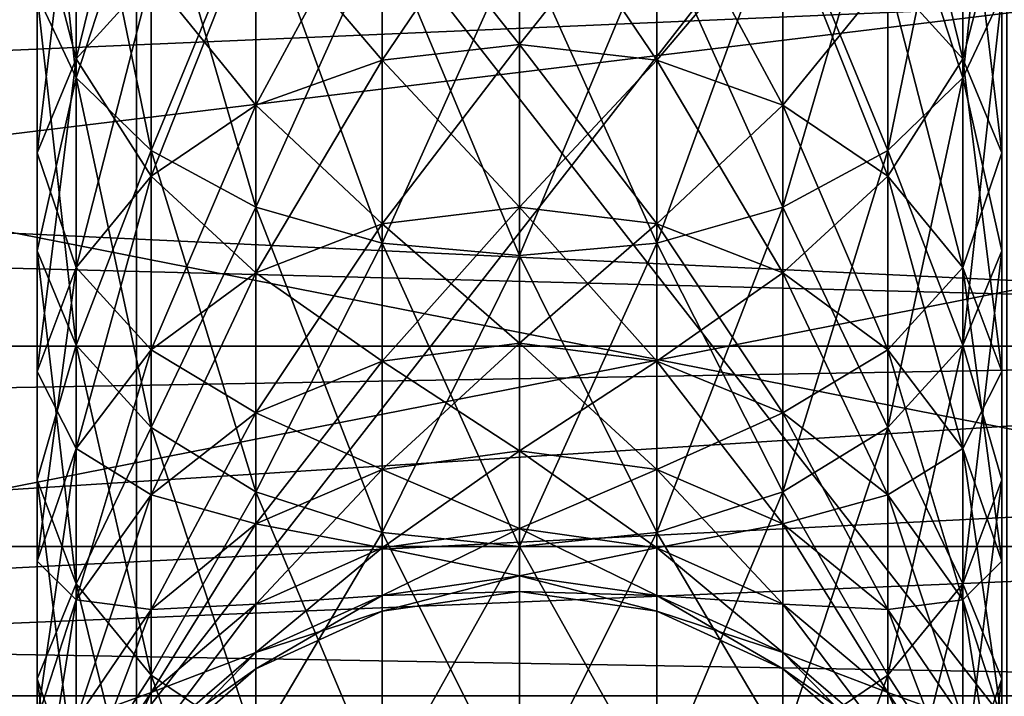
# Model space of a CAD drawing. Extents: x 0 to 200, y 18 to 95.
# Tile 162 of 256: x 84.66 to 87.49, y 39.73 to 41.67. Entities that reach past the tile are written whole.
import ezdxf

# ---------------------------------------------------------------- set-up
doc = ezdxf.new("R2010")
doc.units = 0

msp = doc.modelspace()

# ---------------------------------------------------------------- linework, layer by layer
for points in [[(66.999992, 44.077702, 257.358826), (96.55484, 44.0602, 257.40918), (66.999992, 39.196945, 259.53186)], [(122.799995, 41.532703, 283.789642), (66.999992, 44.077702, 284.641174), (66.999992, 39.196945, 282.468109)], [(122.799995, 44.077702, 284.641174), (66.999992, 44.077702, 284.641174), (122.799995, 41.532703, 283.789642)], [(96.55484, 44.0602, 257.40918), (96.95916, 42.839298, 257.705353), (66.999992, 39.196945, 259.53186)], [(91.499992, 40.731827, 267.25), (33.5, 43.477016, 264.504822), (33.5, 40.731827, 267.25)], [(91.499992, 43.477016, 264.504822), (33.5, 43.477016, 264.504822), (91.499992, 40.731827, 267.25)], [(91.499992, 43.477016, 277.495178), (91.499992, 40.731827, 274.75), (33.5, 40.731827, 274.75)], [(33.5, 43.477016, 277.495178), (91.499992, 43.477016, 277.495178), (33.5, 40.731827, 274.75)], [(96.95916, 42.839298, 257.705353), (97.955971, 41.16729, 258.409363), (66.999992, 39.196945, 259.53186)], [(84.999992, 42.852016, 263.422272), (84.999992, 39.649292, 266.625), (84.999992, 39.017784, 264.453369)], [(84.999992, 42.671234, 261.539825), (84.999992, 42.852016, 263.422272), (84.999992, 39.017784, 264.453369)], [(84.999992, 42.852016, 263.422272), (87.499992, 39.649292, 266.625), (84.999992, 39.649292, 266.625)], [(84.999992, 42.852016, 263.422272), (87.499992, 42.852016, 263.422272), (87.499992, 39.649292, 266.625)], [(84.999992, 42.852016, 278.577728), (84.999992, 42.671234, 280.460175), (84.999992, 39.649292, 275.375)], [(87.499992, 42.852016, 278.577728), (84.999992, 42.852016, 278.577728), (84.999992, 39.649292, 275.375)], [(87.499992, 39.649292, 275.375), (87.499992, 42.852016, 278.577728), (84.999992, 39.649292, 275.375)], [(82.499992, 42.671234, 261.539825), (84.999992, 39.017784, 264.453369), (82.499992, 39.017784, 264.453369)], [(82.499992, 42.671234, 261.539825), (84.999992, 42.671234, 261.539825), (84.999992, 39.017784, 264.453369)], [(84.999992, 42.671234, 280.460175), (82.499992, 42.671234, 280.460175), (82.499992, 39.017784, 277.546631)], [(84.999992, 39.017784, 277.546631), (84.999992, 42.671234, 280.460175), (82.499992, 39.017784, 277.546631)], [(84.999992, 39.649292, 275.375), (84.999992, 42.671234, 280.460175), (84.999992, 39.017784, 277.546631)], [(95.999992, 38.822327, 264.297485), (76.999992, 42.562767, 261.314575), (76.999992, 38.822327, 264.297485)], [(95.999992, 42.562767, 261.314575), (76.999992, 42.562767, 261.314575), (95.999992, 38.822327, 264.297485)], [(95.999992, 42.562767, 280.685425), (95.999992, 38.822327, 277.702515), (76.999992, 38.822327, 277.702515)], [(76.999992, 42.562767, 280.685425), (95.999992, 42.562767, 280.685425), (76.999992, 38.822327, 277.702515)], [(84.714241, 42.545536, 263.549469), (84.826508, 42.342117, 263.225739), (84.826508, 41.502396, 263.821564)], [(84.714241, 41.74078, 264.120483), (84.714241, 42.545536, 263.549469), (84.826508, 41.502396, 263.821564)], [(87.485748, 41.74078, 277.879517), (87.485748, 42.545536, 278.450531), (87.373482, 41.502396, 278.178436)], [(87.485748, 42.545536, 278.450531), (87.373482, 42.342117, 278.774261), (87.373482, 41.502396, 278.178436)], [(85.041946, 42.436623, 264.993042), (84.826508, 42.227612, 264.730927), (84.826508, 41.557137, 265.330109)], [(85.041946, 41.794174, 265.567169), (85.041946, 42.436623, 264.993042), (84.826508, 41.557137, 265.330109)], [(87.158043, 41.794174, 276.432831), (87.158043, 42.436623, 277.006958), (87.373482, 41.557137, 276.669891)], [(87.158043, 42.436623, 277.006958), (87.373482, 42.227612, 277.269043), (87.373482, 41.557137, 276.669891)], [(84.826508, 42.342117, 278.774261), (84.714241, 41.74078, 277.879517), (84.826508, 41.502396, 278.178436)], [(84.826508, 42.342117, 263.225739), (85.041946, 42.163769, 262.941895), (85.041946, 41.293385, 263.559448)], [(84.826508, 41.502396, 263.821564), (84.826508, 42.342117, 263.225739), (85.041946, 41.293385, 263.559448)], [(85.041946, 42.163769, 279.058105), (84.826508, 42.342117, 278.774261), (84.826508, 41.502396, 278.178436)], [(87.373482, 41.502396, 278.178436), (87.373482, 42.342117, 278.774261), (87.158043, 41.293385, 278.440521)], [(87.373482, 42.342117, 278.774261), (87.158043, 42.163769, 279.058105), (87.158043, 41.293385, 278.440521)], [(87.158043, 42.163769, 262.941895), (87.373482, 42.342117, 263.225739), (87.373482, 41.502396, 263.821564)], [(87.373482, 42.342117, 263.225739), (87.485748, 41.74078, 264.120483), (87.373482, 41.502396, 263.821564)], [(115.346222, 40.155949, 279.984253), (35.839737, 42.227016, 281.573425), (37.428932, 40.155949, 279.984253)], [(116.93541, 42.227016, 281.573425), (35.839737, 42.227016, 281.573425), (115.346222, 40.155949, 279.984253)], [(99.614899, 42.227016, 264.25293), (101.204079, 40.155949, 265.842102), (51.571064, 40.155949, 265.842102)], [(53.160252, 42.227016, 264.25293), (99.614899, 42.227016, 264.25293), (51.571064, 40.155949, 265.842102)], [(84.826508, 42.227612, 264.730927), (84.714241, 41.989227, 264.432037), (84.714241, 41.286781, 265.059753)], [(84.826508, 41.557137, 265.330109), (84.826508, 42.227612, 264.730927), (84.714241, 41.286781, 265.059753)], [(84.714241, 41.989227, 277.567993), (84.826508, 42.227612, 277.269043), (84.826508, 41.557137, 276.669891)], [(84.826508, 42.227612, 277.269043), (85.041946, 41.794174, 276.432831), (84.826508, 41.557137, 276.669891)], [(87.373482, 42.227612, 264.730927), (87.158043, 41.794174, 265.567169), (87.373482, 41.557137, 265.330109)], [(87.373482, 41.557137, 276.669891), (87.373482, 42.227612, 277.269043), (87.485748, 41.286781, 276.940247)], [(87.373482, 42.227612, 277.269043), (87.485748, 41.989227, 277.567993), (87.485748, 41.286781, 276.940247)], [(87.485748, 41.989227, 264.432037), (87.373482, 42.227612, 264.730927), (87.373482, 41.557137, 265.330109)], [(85.041946, 42.163769, 279.058105), (84.826508, 41.502396, 278.178436), (85.041946, 41.293385, 278.440521)], [(85.041946, 42.163769, 262.941895), (85.343102, 42.024937, 262.720947), (85.343102, 41.130684, 263.355438)], [(85.041946, 41.293385, 263.559448), (85.041946, 42.163769, 262.941895), (85.343102, 41.130684, 263.355438)], [(85.343102, 42.024937, 279.279053), (85.041946, 42.163769, 279.058105), (85.041946, 41.293385, 278.440521)], [(87.158043, 41.293385, 278.440521), (87.158043, 42.163769, 279.058105), (86.856895, 41.130684, 278.644562)], [(87.158043, 42.163769, 279.058105), (86.856895, 42.024937, 279.279053), (86.856895, 41.130684, 278.644562)], [(86.856895, 42.024937, 262.720947), (87.158043, 42.163769, 262.941895), (87.158043, 41.293385, 263.559448)], [(87.158043, 42.163769, 262.941895), (87.373482, 41.502396, 263.821564), (87.158043, 41.293385, 263.559448)], [(86.099998, 42.135845, 265.908844), (85.705574, 42.095745, 265.868744), (85.705574, 41.553493, 266.475525)], [(86.099998, 41.597828, 266.510864), (86.099998, 42.135845, 265.908844), (85.705574, 41.553493, 266.475525)], [(85.705574, 42.095745, 276.131256), (86.099998, 42.135845, 276.091156), (86.099998, 41.597828, 275.489136)], [(86.099998, 41.597828, 275.489136), (86.099998, 42.135845, 276.091156), (86.494415, 41.553493, 275.524475)], [(86.099998, 42.135845, 276.091156), (86.494415, 42.095745, 276.131256), (86.494415, 41.553493, 275.524475)], [(86.494415, 42.095745, 265.868744), (86.099998, 42.135845, 265.908844), (86.099998, 41.597828, 266.510864)], [(85.705574, 42.095745, 265.868744), (85.343102, 41.978695, 265.751678), (85.343102, 41.424072, 266.372314)], [(85.705574, 41.553493, 266.475525), (85.705574, 42.095745, 265.868744), (85.343102, 41.424072, 266.372314)], [(85.343102, 41.978695, 276.248322), (85.705574, 42.095745, 276.131256), (85.705574, 41.553493, 275.524475)], [(85.705574, 42.095745, 276.131256), (86.099998, 41.597828, 275.489136), (85.705574, 41.553493, 275.524475)], [(86.494415, 42.095745, 265.868744), (86.099998, 41.597828, 266.510864), (86.494415, 41.553493, 266.475525)], [(86.494415, 41.553493, 275.524475), (86.494415, 42.095745, 276.131256), (86.856895, 41.424072, 275.627686)], [(86.494415, 42.095745, 276.131256), (86.856895, 41.978695, 276.248322), (86.856895, 41.424072, 275.627686)], [(86.856895, 41.978695, 265.751678), (86.494415, 42.095745, 265.868744), (86.494415, 41.553493, 266.475525)], [(85.343102, 42.024937, 279.279053), (85.041946, 41.293385, 278.440521), (85.343102, 41.130684, 278.644562)], [(85.343102, 42.024937, 262.720947), (85.705574, 41.936867, 262.58078), (85.705574, 41.027473, 263.226044)], [(85.343102, 41.130684, 263.355438), (85.343102, 42.024937, 262.720947), (85.705574, 41.027473, 263.226044)], [(85.705574, 41.936867, 279.41922), (85.343102, 42.024937, 279.279053), (85.343102, 41.130684, 278.644562)], [(86.856895, 41.130684, 278.644562), (86.856895, 42.024937, 279.279053), (86.494415, 41.027473, 278.773987)], [(86.856895, 42.024937, 279.279053), (86.494415, 41.936867, 279.41922), (86.494415, 41.027473, 278.773987)], [(86.494415, 41.936867, 262.58078), (86.856895, 42.024937, 262.720947), (86.856895, 41.130684, 263.355438)], [(86.856895, 42.024937, 262.720947), (87.158043, 41.293385, 263.559448), (86.856895, 41.130684, 263.355438)], [(84.714241, 41.989227, 264.432037), (84.714241, 41.74078, 264.120483), (84.714241, 41.005013, 264.777985)], [(84.714241, 41.286781, 265.059753), (84.714241, 41.989227, 264.432037), (84.714241, 41.005013, 264.777985)], [(84.714241, 41.74078, 277.879517), (84.714241, 41.989227, 277.567993), (84.714241, 41.286781, 276.940247)], [(84.714241, 41.989227, 277.567993), (84.826508, 41.557137, 276.669891), (84.714241, 41.286781, 276.940247)], [(85.343102, 41.978695, 265.751678), (85.041946, 41.794174, 265.567169), (85.041946, 41.220051, 266.209625)], [(85.343102, 41.424072, 266.372314), (85.343102, 41.978695, 265.751678), (85.041946, 41.220051, 266.209625)], [(85.041946, 41.794174, 276.432831), (85.343102, 41.978695, 276.248322), (85.343102, 41.424072, 275.627686)], [(85.343102, 41.978695, 276.248322), (85.705574, 41.553493, 275.524475), (85.343102, 41.424072, 275.627686)], [(86.856895, 41.978695, 265.751678), (86.494415, 41.553493, 266.475525), (86.856895, 41.424072, 266.372314)], [(86.856895, 41.424072, 275.627686), (86.856895, 41.978695, 276.248322), (87.158043, 41.220051, 275.790375)], [(86.856895, 41.978695, 276.248322), (87.158043, 41.794174, 276.432831), (87.158043, 41.220051, 275.790375)], [(87.158043, 41.794174, 265.567169), (86.856895, 41.978695, 265.751678), (86.856895, 41.424072, 266.372314)], [(87.485748, 41.989227, 264.432037), (87.373482, 41.557137, 265.330109), (87.485748, 41.286781, 265.059753)], [(87.485748, 41.286781, 276.940247), (87.485748, 41.989227, 277.567993), (87.485748, 41.005013, 277.222015)], [(87.485748, 41.989227, 277.567993), (87.485748, 41.74078, 277.879517), (87.485748, 41.005013, 277.222015)], [(87.485748, 41.74078, 264.120483), (87.485748, 41.989227, 264.432037), (87.485748, 41.286781, 265.059753)], [(85.705574, 41.936867, 279.41922), (85.343102, 41.130684, 278.644562), (85.705574, 41.027473, 278.773987)], [(85.705574, 41.936867, 262.58078), (86.099998, 41.906693, 262.532745), (86.099998, 40.992115, 263.181671)], [(85.705574, 41.027473, 263.226044), (85.705574, 41.936867, 262.58078), (86.099998, 40.992115, 263.181671)], [(86.099998, 41.906693, 279.467224), (85.705574, 41.936867, 279.41922), (85.705574, 41.027473, 278.773987)], [(86.494415, 41.027473, 278.773987), (86.494415, 41.936867, 279.41922), (86.099998, 40.992115, 278.818329)], [(86.494415, 41.936867, 279.41922), (86.099998, 41.906693, 279.467224), (86.099998, 40.992115, 278.818329)], [(86.099998, 41.906693, 262.532745), (86.494415, 41.936867, 262.58078), (86.494415, 41.027473, 263.226044)], [(86.494415, 41.936867, 262.58078), (86.856895, 41.130684, 263.355438), (86.494415, 41.027473, 263.226044)], [(86.099998, 41.906693, 279.467224), (85.705574, 41.027473, 278.773987), (86.099998, 40.992115, 278.818329)], [(86.099998, 41.906693, 262.532745), (86.494415, 41.027473, 263.226044), (86.099998, 40.992115, 263.181671)], [(85.041946, 41.794174, 265.567169), (84.826508, 41.557137, 265.330109), (84.826508, 40.957962, 266.00058)], [(85.041946, 41.220051, 266.209625), (85.041946, 41.794174, 265.567169), (84.826508, 40.957962, 266.00058)], [(84.826508, 41.557137, 276.669891), (85.041946, 41.794174, 276.432831), (85.041946, 41.220051, 275.790375)], [(85.041946, 41.794174, 276.432831), (85.343102, 41.424072, 275.627686), (85.041946, 41.220051, 275.790375)], [(87.158043, 41.794174, 265.567169), (86.856895, 41.424072, 266.372314), (87.158043, 41.220051, 266.209625)], [(87.158043, 41.220051, 275.790375), (87.158043, 41.794174, 276.432831), (87.373482, 40.957962, 275.99942)], [(87.158043, 41.794174, 276.432831), (87.373482, 41.557137, 276.669891), (87.373482, 40.957962, 275.99942)], [(87.373482, 41.557137, 265.330109), (87.158043, 41.794174, 265.567169), (87.158043, 41.220051, 266.209625)], [(84.714241, 41.74078, 264.120483), (84.826508, 41.502396, 263.821564), (84.826508, 40.734657, 264.50766)], [(84.714241, 41.005013, 264.777985), (84.714241, 41.74078, 264.120483), (84.826508, 40.734657, 264.50766)], [(84.826508, 41.502396, 278.178436), (84.714241, 41.74078, 277.879517), (84.714241, 41.005013, 277.222015)], [(84.714241, 41.74078, 277.879517), (84.714241, 41.286781, 276.940247), (84.714241, 41.005013, 277.222015)], [(87.485748, 41.005013, 277.222015), (87.485748, 41.74078, 277.879517), (87.373482, 40.734657, 277.492371)], [(87.485748, 41.74078, 277.879517), (87.373482, 41.502396, 278.178436), (87.373482, 40.734657, 277.492371)], [(87.373482, 41.502396, 263.821564), (87.485748, 41.74078, 264.120483), (87.485748, 41.005013, 264.777985)], [(87.485748, 41.74078, 264.120483), (87.485748, 41.286781, 265.059753), (87.485748, 41.005013, 264.777985)], [(86.099998, 41.597828, 266.510864), (85.705574, 41.553493, 266.475525), (85.705574, 41.082584, 267.139191)], [(86.099998, 41.1306, 267.169373), (86.099998, 41.597828, 266.510864), (85.705574, 41.082584, 267.139191)], [(85.705574, 41.553493, 275.524475), (86.099998, 41.597828, 275.489136), (86.099998, 41.1306, 274.830627)], [(86.099998, 41.1306, 274.830627), (86.099998, 41.597828, 275.489136), (86.494415, 41.082584, 274.860809)], [(86.099998, 41.597828, 275.489136), (86.494415, 41.553493, 275.524475), (86.494415, 41.082584, 274.860809)], [(86.494415, 41.553493, 266.475525), (86.099998, 41.597828, 266.510864), (86.099998, 41.1306, 267.169373)], [(84.826508, 41.557137, 265.330109), (84.714241, 41.286781, 265.059753), (84.714241, 40.659035, 265.762207)], [(84.826508, 40.957962, 266.00058), (84.826508, 41.557137, 265.330109), (84.714241, 40.659035, 265.762207)], [(84.714241, 41.286781, 276.940247), (84.826508, 41.557137, 276.669891), (84.826508, 40.957962, 275.99942)], [(84.826508, 41.557137, 276.669891), (85.041946, 41.220051, 275.790375), (84.826508, 40.957962, 275.99942)], [(85.705574, 41.553493, 266.475525), (85.343102, 41.424072, 266.372314), (85.343102, 40.942421, 267.051117)], [(85.705574, 41.082584, 267.139191), (85.705574, 41.553493, 266.475525), (85.343102, 40.942421, 267.051117)], [(85.343102, 41.424072, 275.627686), (85.705574, 41.553493, 275.524475), (85.705574, 41.082584, 274.860809)], [(85.705574, 41.553493, 275.524475), (86.099998, 41.1306, 274.830627), (85.705574, 41.082584, 274.860809)], [(86.494415, 41.553493, 266.475525), (86.099998, 41.1306, 267.169373), (86.494415, 41.082584, 267.139191)], [(86.494415, 41.082584, 274.860809), (86.494415, 41.553493, 275.524475), (86.856895, 40.942421, 274.948883)], [(86.494415, 41.553493, 275.524475), (86.856895, 41.424072, 275.627686), (86.856895, 40.942421, 274.948883)], [(86.856895, 41.424072, 266.372314), (86.494415, 41.553493, 266.475525), (86.494415, 41.082584, 267.139191)], [(87.373482, 41.557137, 265.330109), (87.158043, 41.220051, 266.209625), (87.373482, 40.957962, 266.00058)], [(87.373482, 40.957962, 275.99942), (87.373482, 41.557137, 276.669891), (87.485748, 40.659035, 276.237793)], [(87.373482, 41.557137, 276.669891), (87.485748, 41.286781, 276.940247), (87.485748, 40.659035, 276.237793)], [(87.485748, 41.286781, 265.059753), (87.373482, 41.557137, 265.330109), (87.373482, 40.957962, 266.00058)], [(122.799995, 39.196945, 282.468109), (122.799995, 41.532703, 283.789642), (66.999992, 39.196945, 282.468109)], [(84.826508, 41.502396, 278.178436), (84.714241, 41.005013, 277.222015), (84.826508, 40.734657, 277.492371)], [(84.826508, 41.502396, 263.821564), (85.041946, 41.293385, 263.559448), (85.041946, 40.49762, 264.270599)], [(84.826508, 40.734657, 264.50766), (84.826508, 41.502396, 263.821564), (85.041946, 40.49762, 264.270599)], [(85.041946, 41.293385, 278.440521), (84.826508, 41.502396, 278.178436), (84.826508, 40.734657, 277.492371)], [(87.373482, 40.734657, 277.492371), (87.373482, 41.502396, 278.178436), (87.158043, 40.49762, 277.729401)], [(87.373482, 41.502396, 278.178436), (87.158043, 41.293385, 278.440521), (87.158043, 40.49762, 277.729401)], [(87.158043, 41.293385, 263.559448), (87.373482, 41.502396, 263.821564), (87.373482, 40.734657, 264.50766)], [(87.373482, 41.502396, 263.821564), (87.485748, 41.005013, 264.777985), (87.373482, 40.734657, 264.50766)], [(85.343102, 41.424072, 266.372314), (85.041946, 41.220051, 266.209625), (85.041946, 40.72147, 266.912292)], [(85.343102, 40.942421, 267.051117), (85.343102, 41.424072, 266.372314), (85.041946, 40.72147, 266.912292)], [(85.041946, 41.220051, 275.790375), (85.343102, 41.424072, 275.627686), (85.343102, 40.942421, 274.948883)], [(85.343102, 41.424072, 275.627686), (85.705574, 41.082584, 274.860809), (85.343102, 40.942421, 274.948883)], [(86.856895, 41.424072, 266.372314), (86.494415, 41.082584, 267.139191), (86.856895, 40.942421, 267.051117)], [(86.856895, 40.942421, 274.948883), (86.856895, 41.424072, 275.627686), (87.158043, 40.72147, 275.087708)], [(86.856895, 41.424072, 275.627686), (87.158043, 41.220051, 275.790375), (87.158043, 40.72147, 275.087708)], [(87.158043, 41.220051, 266.209625), (86.856895, 41.424072, 266.372314), (86.856895, 40.942421, 267.051117)], [(84.714241, 41.286781, 265.059753), (84.714241, 41.005013, 264.777985), (84.714241, 40.347492, 265.513763)], [(84.714241, 40.659035, 265.762207), (84.714241, 41.286781, 265.059753), (84.714241, 40.347492, 265.513763)], [(84.714241, 41.005013, 277.222015), (84.714241, 41.286781, 276.940247), (84.714241, 40.659035, 276.237793)], [(84.714241, 41.286781, 276.940247), (84.826508, 40.957962, 275.99942), (84.714241, 40.659035, 276.237793)], [(85.041946, 41.293385, 278.440521), (84.826508, 40.734657, 277.492371), (85.041946, 40.49762, 277.729401)], [(85.041946, 41.293385, 263.559448), (85.343102, 41.130684, 263.355438), (85.343102, 40.313099, 264.08609)], [(85.041946, 40.49762, 264.270599), (85.041946, 41.293385, 263.559448), (85.343102, 40.313099, 264.08609)], [(85.343102, 41.130684, 278.644562), (85.041946, 41.293385, 278.440521), (85.041946, 40.49762, 277.729401)], [(87.158043, 40.49762, 277.729401), (87.158043, 41.293385, 278.440521), (86.856895, 40.313099, 277.91391)], [(87.158043, 41.293385, 278.440521), (86.856895, 41.130684, 278.644562), (86.856895, 40.313099, 277.91391)], [(86.856895, 41.130684, 263.355438), (87.158043, 41.293385, 263.559448), (87.158043, 40.49762, 264.270599)], [(87.158043, 41.293385, 263.559448), (87.373482, 40.734657, 264.50766), (87.158043, 40.49762, 264.270599)], [(87.485748, 41.286781, 265.059753), (87.373482, 40.957962, 266.00058), (87.485748, 40.659035, 265.762207)], [(87.485748, 40.659035, 276.237793), (87.485748, 41.286781, 276.940247), (87.485748, 40.347492, 276.486237)], [(87.485748, 41.286781, 276.940247), (87.485748, 41.005013, 277.222015), (87.485748, 40.347492, 276.486237)], [(87.485748, 41.005013, 264.777985), (87.485748, 41.286781, 265.059753), (87.485748, 40.659035, 265.762207)], [(85.041946, 41.220051, 266.209625), (84.826508, 40.957962, 266.00058), (84.826508, 40.437626, 266.733948)], [(85.041946, 40.72147, 266.912292), (85.041946, 41.220051, 266.209625), (84.826508, 40.437626, 266.733948)], [(84.826508, 40.957962, 275.99942), (85.041946, 41.220051, 275.790375), (85.041946, 40.72147, 275.087708)], [(85.041946, 41.220051, 275.790375), (85.343102, 40.942421, 274.948883), (85.041946, 40.72147, 275.087708)], [(87.158043, 41.220051, 266.209625), (86.856895, 40.942421, 267.051117), (87.158043, 40.72147, 266.912292)], [(87.158043, 40.72147, 275.087708), (87.158043, 41.220051, 275.790375), (87.373482, 40.437626, 275.266052)], [(87.158043, 41.220051, 275.790375), (87.373482, 40.957962, 275.99942), (87.373482, 40.437626, 275.266052)], [(87.373482, 40.957962, 266.00058), (87.158043, 41.220051, 266.209625), (87.158043, 40.72147, 266.912292)], [(97.955971, 41.16729, 258.409363), (98.184906, 40.783283, 258.571075), (66.999992, 39.196945, 259.53186)], [(85.343102, 41.130684, 278.644562), (85.041946, 40.49762, 277.729401), (85.343102, 40.313099, 277.91391)], [(85.343102, 41.130684, 263.355438), (85.705574, 41.027473, 263.226044), (85.705574, 40.196049, 263.969025)], [(85.343102, 40.313099, 264.08609), (85.343102, 41.130684, 263.355438), (85.705574, 40.196049, 263.969025)], [(85.705574, 41.027473, 278.773987), (85.343102, 41.130684, 278.644562), (85.343102, 40.313099, 277.91391)], [(86.099998, 41.1306, 267.169373), (85.705574, 41.082584, 267.139191), (85.705574, 40.688946, 267.85144)], [(86.099998, 40.74004, 267.876038), (86.099998, 41.1306, 267.169373), (85.705574, 40.688946, 267.85144)], [(85.705574, 41.082584, 274.860809), (86.099998, 41.1306, 274.830627), (86.099998, 40.74004, 274.123962)], [(86.099998, 40.74004, 274.123962), (86.099998, 41.1306, 274.830627), (86.494415, 40.688946, 274.14856)], [(86.099998, 41.1306, 274.830627), (86.494415, 41.082584, 274.860809), (86.494415, 40.688946, 274.14856)], [(86.494415, 41.082584, 267.139191), (86.099998, 41.1306, 267.169373), (86.099998, 40.74004, 267.876038)], [(86.856895, 40.313099, 277.91391), (86.856895, 41.130684, 278.644562), (86.494415, 40.196049, 278.030975)], [(86.856895, 41.130684, 278.644562), (86.494415, 41.027473, 278.773987), (86.494415, 40.196049, 278.030975)], [(86.494415, 41.027473, 263.226044), (86.856895, 41.130684, 263.355438), (86.856895, 40.313099, 264.08609)], [(86.856895, 41.130684, 263.355438), (87.158043, 40.49762, 264.270599), (86.856895, 40.313099, 264.08609)], [(85.705574, 41.082584, 267.139191), (85.343102, 40.942421, 267.051117), (85.343102, 40.539803, 267.779602)], [(85.705574, 40.688946, 267.85144), (85.705574, 41.082584, 267.139191), (85.343102, 40.539803, 267.779602)], [(85.343102, 40.942421, 274.948883), (85.705574, 41.082584, 274.860809), (85.705574, 40.688946, 274.14856)], [(85.705574, 41.082584, 274.860809), (86.099998, 40.74004, 274.123962), (85.705574, 40.688946, 274.14856)], [(86.494415, 41.082584, 267.139191), (86.099998, 40.74004, 267.876038), (86.494415, 40.688946, 267.85144)], [(86.494415, 40.688946, 274.14856), (86.494415, 41.082584, 274.860809), (86.856895, 40.539803, 274.220398)], [(86.494415, 41.082584, 274.860809), (86.856895, 40.942421, 274.948883), (86.856895, 40.539803, 274.220398)], [(86.856895, 40.942421, 267.051117), (86.494415, 41.082584, 267.139191), (86.494415, 40.688946, 267.85144)], [(85.705574, 41.027473, 278.773987), (85.343102, 40.313099, 277.91391), (85.705574, 40.196049, 278.030975)], [(85.705574, 41.027473, 263.226044), (86.099998, 40.992115, 263.181671), (86.099998, 40.155949, 263.928925)], [(85.705574, 40.196049, 263.969025), (85.705574, 41.027473, 263.226044), (86.099998, 40.155949, 263.928925)], [(86.099998, 40.992115, 278.818329), (85.705574, 41.027473, 278.773987), (85.705574, 40.196049, 278.030975)], [(86.494415, 40.196049, 278.030975), (86.494415, 41.027473, 278.773987), (86.099998, 40.155949, 278.071075)], [(86.494415, 41.027473, 278.773987), (86.099998, 40.992115, 278.818329), (86.099998, 40.155949, 278.071075)], [(86.099998, 40.992115, 263.181671), (86.494415, 41.027473, 263.226044), (86.494415, 40.196049, 263.969025)], [(86.494415, 41.027473, 263.226044), (86.856895, 40.313099, 264.08609), (86.494415, 40.196049, 263.969025)], [(84.714241, 41.005013, 264.777985), (84.826508, 40.734657, 264.50766), (84.826508, 40.048565, 265.275391)], [(84.714241, 40.347492, 265.513763), (84.714241, 41.005013, 264.777985), (84.826508, 40.048565, 265.275391)], [(84.826508, 40.734657, 277.492371), (84.714241, 41.005013, 277.222015), (84.714241, 40.347492, 276.486237)], [(84.714241, 41.005013, 277.222015), (84.714241, 40.659035, 276.237793), (84.714241, 40.347492, 276.486237)], [(86.099998, 40.992115, 278.818329), (85.705574, 40.196049, 278.030975), (86.099998, 40.155949, 278.071075)], [(86.099998, 40.992115, 263.181671), (86.494415, 40.196049, 263.969025), (86.099998, 40.155949, 263.928925)], [(87.485748, 40.347492, 276.486237), (87.485748, 41.005013, 277.222015), (87.373482, 40.048565, 276.724609)], [(87.485748, 41.005013, 277.222015), (87.373482, 40.734657, 277.492371), (87.373482, 40.048565, 276.724609)], [(87.373482, 40.734657, 264.50766), (87.485748, 41.005013, 264.777985), (87.485748, 40.347492, 265.513763)], [(87.485748, 41.005013, 264.777985), (87.485748, 40.659035, 265.762207), (87.485748, 40.347492, 265.513763)], [(84.826508, 40.957962, 266.00058), (84.714241, 40.659035, 265.762207), (84.714241, 40.113888, 266.530518)], [(84.826508, 40.437626, 266.733948), (84.826508, 40.957962, 266.00058), (84.714241, 40.113888, 266.530518)], [(84.714241, 40.659035, 276.237793), (84.826508, 40.957962, 275.99942), (84.826508, 40.437626, 275.266052)], [(84.826508, 40.957962, 275.99942), (85.041946, 40.72147, 275.087708), (84.826508, 40.437626, 275.266052)], [(85.343102, 40.942421, 267.051117), (85.041946, 40.72147, 266.912292), (85.041946, 40.304695, 267.666382)], [(85.343102, 40.539803, 267.779602), (85.343102, 40.942421, 267.051117), (85.041946, 40.304695, 267.666382)], [(85.041946, 40.72147, 275.087708), (85.343102, 40.942421, 274.948883), (85.343102, 40.539803, 274.220398)], [(85.343102, 40.942421, 274.948883), (85.705574, 40.688946, 274.14856), (85.343102, 40.539803, 274.220398)], [(86.856895, 40.942421, 267.051117), (86.494415, 40.688946, 267.85144), (86.856895, 40.539803, 267.779602)], [(86.856895, 40.539803, 274.220398), (86.856895, 40.942421, 274.948883), (87.158043, 40.304695, 274.333618)], [(86.856895, 40.942421, 274.948883), (87.158043, 40.72147, 275.087708), (87.158043, 40.304695, 274.333618)], [(87.158043, 40.72147, 266.912292), (86.856895, 40.942421, 267.051117), (86.856895, 40.539803, 267.779602)], [(87.373482, 40.957962, 266.00058), (87.158043, 40.72147, 266.912292), (87.373482, 40.437626, 266.733948)], [(87.373482, 40.437626, 275.266052), (87.373482, 40.957962, 275.99942), (87.485748, 40.113888, 275.469482)], [(87.373482, 40.957962, 275.99942), (87.485748, 40.659035, 276.237793), (87.485748, 40.113888, 275.469482)], [(87.485748, 40.659035, 265.762207), (87.373482, 40.957962, 266.00058), (87.373482, 40.437626, 266.733948)], [(98.184906, 40.783283, 258.571075), (99.175209, 39.744286, 259.220428), (66.999992, 39.196945, 259.53186)], [(84.826508, 40.734657, 277.492371), (84.714241, 40.347492, 276.486237), (84.826508, 40.048565, 276.724609)], [(84.826508, 40.734657, 264.50766), (85.041946, 40.49762, 264.270599), (85.041946, 39.786476, 265.066376)], [(84.826508, 40.048565, 265.275391), (84.826508, 40.734657, 264.50766), (85.041946, 39.786476, 265.066376)], [(85.041946, 40.49762, 277.729401), (84.826508, 40.734657, 277.492371), (84.826508, 40.048565, 276.724609)], [(86.099998, 40.74004, 267.876038), (85.705574, 40.688946, 267.85144), (85.705574, 40.377529, 268.603271)], [(86.099998, 40.431057, 268.621979), (86.099998, 40.74004, 267.876038), (85.705574, 40.377529, 268.603271)], [(85.705574, 40.688946, 274.14856), (86.099998, 40.74004, 274.123962), (86.099998, 40.431057, 273.378021)], [(86.099998, 40.431057, 273.378021), (86.099998, 40.74004, 274.123962), (86.494415, 40.377529, 273.396729)], [(86.099998, 40.74004, 274.123962), (86.494415, 40.688946, 274.14856), (86.494415, 40.377529, 273.396729)], [(86.494415, 40.688946, 267.85144), (86.099998, 40.74004, 267.876038), (86.099998, 40.431057, 268.621979)], [(87.373482, 40.048565, 276.724609), (87.373482, 40.734657, 277.492371), (87.158043, 39.786476, 276.933624)], [(87.373482, 40.734657, 277.492371), (87.158043, 40.49762, 277.729401), (87.158043, 39.786476, 276.933624)], [(87.158043, 40.49762, 264.270599), (87.373482, 40.734657, 264.50766), (87.373482, 40.048565, 265.275391)], [(87.373482, 40.734657, 264.50766), (87.485748, 40.347492, 265.513763), (87.373482, 40.048565, 265.275391)], [(91.499992, 39.727016, 271), (33.5, 40.731827, 267.25), (33.5, 39.727016, 271)], [(91.499992, 40.731827, 274.75), (91.499992, 39.727016, 271), (33.5, 39.727016, 271)], [(33.5, 40.731827, 274.75), (91.499992, 40.731827, 274.75), (33.5, 39.727016, 271)], [(91.499992, 40.731827, 267.25), (33.5, 40.731827, 267.25), (91.499992, 39.727016, 271)], [(85.041946, 40.72147, 266.912292), (84.826508, 40.437626, 266.733948), (84.826508, 40.00267, 267.520935)], [(85.041946, 40.304695, 267.666382), (85.041946, 40.72147, 266.912292), (84.826508, 40.00267, 267.520935)], [(84.826508, 40.437626, 275.266052), (85.041946, 40.72147, 275.087708), (85.041946, 40.304695, 274.333618)], [(85.041946, 40.72147, 275.087708), (85.343102, 40.539803, 274.220398), (85.041946, 40.304695, 274.333618)], [(87.158043, 40.72147, 266.912292), (86.856895, 40.539803, 267.779602), (87.158043, 40.304695, 267.666382)], [(87.158043, 40.304695, 274.333618), (87.158043, 40.72147, 275.087708), (87.373482, 40.00267, 274.479065)], [(87.158043, 40.72147, 275.087708), (87.373482, 40.437626, 275.266052), (87.373482, 40.00267, 274.479065)], [(87.373482, 40.437626, 266.733948), (87.158043, 40.72147, 266.912292), (87.158043, 40.304695, 267.666382)], [(85.705574, 40.688946, 267.85144), (85.343102, 40.539803, 267.779602), (85.343102, 40.221283, 268.548584)], [(85.705574, 40.377529, 268.603271), (85.705574, 40.688946, 267.85144), (85.343102, 40.221283, 268.548584)], [(85.343102, 40.539803, 274.220398), (85.705574, 40.688946, 274.14856), (85.705574, 40.377529, 273.396729)], [(85.705574, 40.688946, 274.14856), (86.099998, 40.431057, 273.378021), (85.705574, 40.377529, 273.396729)], [(86.494415, 40.688946, 267.85144), (86.099998, 40.431057, 268.621979), (86.494415, 40.377529, 268.603271)], [(86.494415, 40.377529, 273.396729), (86.494415, 40.688946, 274.14856), (86.856895, 40.221283, 273.451416)], [(86.494415, 40.688946, 274.14856), (86.856895, 40.539803, 274.220398), (86.856895, 40.221283, 273.451416)], [(86.856895, 40.539803, 267.779602), (86.494415, 40.688946, 267.85144), (86.494415, 40.377529, 268.603271)], [(84.714241, 40.659035, 265.762207), (84.714241, 40.347492, 265.513763), (84.714241, 39.776485, 266.318512)], [(84.714241, 40.113888, 266.530518), (84.714241, 40.659035, 265.762207), (84.714241, 39.776485, 266.318512)], [(84.714241, 40.347492, 276.486237), (84.714241, 40.659035, 276.237793), (84.714241, 40.113888, 275.469482)], [(84.714241, 40.659035, 276.237793), (84.826508, 40.437626, 275.266052), (84.714241, 40.113888, 275.469482)], [(87.485748, 40.659035, 265.762207), (87.373482, 40.437626, 266.733948), (87.485748, 40.113888, 266.530518)], [(87.485748, 40.113888, 275.469482), (87.485748, 40.659035, 276.237793), (87.485748, 39.776485, 275.681488)], [(87.485748, 40.659035, 276.237793), (87.485748, 40.347492, 276.486237), (87.485748, 39.776485, 275.681488)], [(87.485748, 40.347492, 265.513763), (87.485748, 40.659035, 265.762207), (87.485748, 40.113888, 266.530518)], [(85.343102, 40.539803, 267.779602), (85.041946, 40.304695, 267.666382), (85.041946, 39.974976, 268.462402)], [(85.343102, 40.221283, 268.548584), (85.343102, 40.539803, 267.779602), (85.041946, 39.974976, 268.462402)], [(85.041946, 40.304695, 274.333618), (85.343102, 40.539803, 274.220398), (85.343102, 40.221283, 273.451416)], [(85.343102, 40.539803, 274.220398), (85.705574, 40.377529, 273.396729), (85.343102, 40.221283, 273.451416)], [(86.856895, 40.539803, 267.779602), (86.494415, 40.377529, 268.603271), (86.856895, 40.221283, 268.548584)], [(86.856895, 40.221283, 273.451416), (86.856895, 40.539803, 274.220398), (87.158043, 39.974976, 273.537598)], [(86.856895, 40.539803, 274.220398), (87.158043, 40.304695, 274.333618), (87.158043, 39.974976, 273.537598)], [(87.158043, 40.304695, 267.666382), (86.856895, 40.539803, 267.779602), (86.856895, 40.221283, 268.548584)], [(85.041946, 40.49762, 277.729401), (84.826508, 40.048565, 276.724609), (85.041946, 39.786476, 276.933624)], [(85.041946, 40.49762, 264.270599), (85.343102, 40.313099, 264.08609), (85.343102, 39.582458, 264.903687)], [(85.041946, 39.786476, 265.066376), (85.041946, 40.49762, 264.270599), (85.343102, 39.582458, 264.903687)], [(85.343102, 40.313099, 277.91391), (85.041946, 40.49762, 277.729401), (85.041946, 39.786476, 276.933624)], [(87.158043, 39.786476, 276.933624), (87.158043, 40.49762, 277.729401), (86.856895, 39.582458, 277.096313)], [(87.158043, 40.49762, 277.729401), (86.856895, 40.313099, 277.91391), (86.856895, 39.582458, 277.096313)], [(86.856895, 40.313099, 264.08609), (87.158043, 40.49762, 264.270599), (87.158043, 39.786476, 265.066376)], [(87.158043, 40.49762, 264.270599), (87.373482, 40.048565, 265.275391), (87.158043, 39.786476, 265.066376)], [(84.826508, 40.437626, 266.733948), (84.714241, 40.113888, 266.530518), (84.714241, 39.658192, 267.355042)], [(84.826508, 40.00267, 267.520935), (84.826508, 40.437626, 266.733948), (84.714241, 39.658192, 267.355042)], [(84.714241, 40.113888, 275.469482), (84.826508, 40.437626, 275.266052), (84.826508, 40.00267, 274.479065)], [(84.826508, 40.437626, 275.266052), (85.041946, 40.304695, 274.333618), (84.826508, 40.00267, 274.479065)], [(86.099998, 40.431057, 268.621979), (85.705574, 40.377529, 268.603271), (85.705574, 40.152245, 269.385223)], [(86.099998, 40.207535, 269.397858), (86.099998, 40.431057, 268.621979), (85.705574, 40.152245, 269.385223)], [(85.705574, 40.377529, 273.396729), (86.099998, 40.431057, 273.378021), (86.099998, 40.207535, 272.602142)], [(86.099998, 40.207535, 272.602142), (86.099998, 40.431057, 273.378021), (86.494415, 40.152245, 272.614777)], [(86.099998, 40.431057, 273.378021), (86.494415, 40.377529, 273.396729), (86.494415, 40.152245, 272.614777)], [(86.494415, 40.377529, 268.603271), (86.099998, 40.431057, 268.621979), (86.099998, 40.207535, 269.397858)], [(87.373482, 40.437626, 266.733948), (87.158043, 40.304695, 267.666382), (87.373482, 40.00267, 267.520935)], [(87.373482, 40.00267, 274.479065), (87.373482, 40.437626, 275.266052), (87.485748, 39.658192, 274.644958)], [(87.373482, 40.437626, 275.266052), (87.485748, 40.113888, 275.469482), (87.485748, 39.658192, 274.644958)], [(87.485748, 40.113888, 266.530518), (87.373482, 40.437626, 266.733948), (87.373482, 40.00267, 267.520935)], [(85.705574, 40.377529, 268.603271), (85.343102, 40.221283, 268.548584), (85.343102, 39.99086, 269.348389)], [(85.705574, 40.152245, 269.385223), (85.705574, 40.377529, 268.603271), (85.343102, 39.99086, 269.348389)], [(85.343102, 40.221283, 273.451416), (85.705574, 40.377529, 273.396729), (85.705574, 40.152245, 272.614777)], [(85.705574, 40.377529, 273.396729), (86.099998, 40.207535, 272.602142), (85.705574, 40.152245, 272.614777)], [(86.494415, 40.377529, 268.603271), (86.099998, 40.207535, 269.397858), (86.494415, 40.152245, 269.385223)], [(86.494415, 40.152245, 272.614777), (86.494415, 40.377529, 273.396729), (86.856895, 39.99086, 272.651611)], [(86.494415, 40.377529, 273.396729), (86.856895, 40.221283, 273.451416), (86.856895, 39.99086, 272.651611)], [(86.856895, 40.221283, 268.548584), (86.494415, 40.377529, 268.603271), (86.494415, 40.152245, 269.385223)], [(84.714241, 40.347492, 265.513763), (84.826508, 40.048565, 265.275391), (84.826508, 39.452747, 266.115112)], [(84.714241, 39.776485, 266.318512), (84.714241, 40.347492, 265.513763), (84.826508, 39.452747, 266.115112)], [(84.826508, 40.048565, 276.724609), (84.714241, 40.347492, 276.486237), (84.714241, 39.776485, 275.681488)], [(84.714241, 40.347492, 276.486237), (84.714241, 40.113888, 275.469482), (84.714241, 39.776485, 275.681488)], [(87.485748, 39.776485, 275.681488), (87.485748, 40.347492, 276.486237), (87.373482, 39.452747, 275.884888)], [(87.485748, 40.347492, 276.486237), (87.373482, 40.048565, 276.724609), (87.373482, 39.452747, 275.884888)], [(87.373482, 40.048565, 265.275391), (87.485748, 40.347492, 265.513763), (87.485748, 39.776485, 266.318512)], [(87.485748, 40.347492, 265.513763), (87.485748, 40.113888, 266.530518), (87.485748, 39.776485, 266.318512)], [(85.343102, 40.313099, 277.91391), (85.041946, 39.786476, 276.933624), (85.343102, 39.582458, 277.096313)], [(85.343102, 40.313099, 264.08609), (85.705574, 40.196049, 263.969025), (85.705574, 39.453037, 264.800446)], [(85.343102, 39.582458, 264.903687), (85.343102, 40.313099, 264.08609), (85.705574, 39.453037, 264.800446)], [(85.705574, 40.196049, 278.030975), (85.343102, 40.313099, 277.91391), (85.343102, 39.582458, 277.096313)], [(86.856895, 39.582458, 277.096313), (86.856895, 40.313099, 277.91391), (86.494415, 39.453037, 277.199524)], [(86.856895, 40.313099, 277.91391), (86.494415, 40.196049, 278.030975), (86.494415, 39.453037, 277.199524)], [(86.494415, 40.196049, 263.969025), (86.856895, 40.313099, 264.08609), (86.856895, 39.582458, 264.903687)], [(86.856895, 40.313099, 264.08609), (87.158043, 39.786476, 265.066376), (86.856895, 39.582458, 264.903687)], [(85.041946, 40.304695, 267.666382), (84.826508, 40.00267, 267.520935), (84.826508, 39.658562, 268.351685)], [(85.041946, 39.974976, 268.462402), (85.041946, 40.304695, 267.666382), (84.826508, 39.658562, 268.351685)], [(84.826508, 40.00267, 274.479065), (85.041946, 40.304695, 274.333618), (85.041946, 39.974976, 273.537598)], [(85.041946, 40.304695, 274.333618), (85.343102, 40.221283, 273.451416), (85.041946, 39.974976, 273.537598)], [(87.158043, 40.304695, 267.666382), (86.856895, 40.221283, 268.548584), (87.158043, 39.974976, 268.462402)], [(87.158043, 39.974976, 273.537598), (87.158043, 40.304695, 274.333618), (87.373482, 39.658562, 273.648315)], [(87.158043, 40.304695, 274.333618), (87.373482, 40.00267, 274.479065), (87.373482, 39.658562, 273.648315)], [(87.373482, 40.00267, 267.520935), (87.158043, 40.304695, 267.666382), (87.158043, 39.974976, 268.462402)], [(85.343102, 40.221283, 268.548584), (85.041946, 39.974976, 268.462402), (85.041946, 39.736454, 269.290314)], [(85.343102, 39.99086, 269.348389), (85.343102, 40.221283, 268.548584), (85.041946, 39.736454, 269.290314)], [(85.343102, 40.221283, 273.451416), (85.343102, 39.99086, 272.651611), (85.041946, 39.974976, 273.537598)], [(85.343102, 40.221283, 273.451416), (85.705574, 40.152245, 272.614777), (85.343102, 39.99086, 272.651611)], [(85.705574, 40.196049, 278.030975), (85.343102, 39.582458, 277.096313), (85.705574, 39.453037, 277.199524)], [(86.099998, 40.207535, 269.397858), (85.705574, 40.152245, 269.385223), (85.705574, 40.015934, 270.1875)], [(86.099998, 40.072289, 270.193848), (86.099998, 40.207535, 269.397858), (85.705574, 40.015934, 270.1875)], [(85.705574, 40.152245, 272.614777), (86.099998, 40.207535, 272.602142), (86.099998, 40.072289, 271.806152)], [(85.705574, 40.196049, 263.969025), (86.099998, 40.155949, 263.928925), (86.099998, 39.408699, 264.765106)], [(85.705574, 39.453037, 264.800446), (85.705574, 40.196049, 263.969025), (86.099998, 39.408699, 264.765106)], [(86.099998, 40.155949, 278.071075), (85.705574, 40.196049, 278.030975), (85.705574, 39.453037, 277.199524)], [(86.099998, 40.072289, 271.806152), (86.099998, 40.207535, 272.602142), (86.494415, 40.015934, 271.8125)], [(86.099998, 40.207535, 272.602142), (86.494415, 40.152245, 272.614777), (86.494415, 40.015934, 271.8125)], [(86.494415, 40.152245, 269.385223), (86.099998, 40.207535, 269.397858), (86.099998, 40.072289, 270.193848)], [(86.494415, 39.453037, 277.199524), (86.494415, 40.196049, 278.030975), (86.099998, 39.408699, 277.234894)], [(86.494415, 40.196049, 278.030975), (86.099998, 40.155949, 278.071075), (86.099998, 39.408699, 277.234894)], [(86.099998, 40.155949, 263.928925), (86.494415, 40.196049, 263.969025), (86.494415, 39.453037, 264.800446)], [(86.856895, 40.221283, 268.548584), (86.494415, 40.152245, 269.385223), (86.856895, 39.99086, 269.348389)], [(86.494415, 40.196049, 263.969025), (86.856895, 39.582458, 264.903687), (86.494415, 39.453037, 264.800446)], [(86.856895, 39.99086, 272.651611), (86.856895, 40.221283, 273.451416), (87.158043, 39.736454, 272.709686)], [(86.856895, 40.221283, 273.451416), (87.158043, 39.974976, 273.537598), (87.158043, 39.736454, 272.709686)], [(86.856895, 40.221283, 268.548584), (86.856895, 39.99086, 269.348389), (87.158043, 39.974976, 268.462402)], [(113.275154, 38.566761, 277.913177), (37.428932, 40.155949, 279.984253), (39.5, 38.566761, 277.913177)], [(115.346222, 40.155949, 279.984253), (37.428932, 40.155949, 279.984253), (113.275154, 38.566761, 277.913177)], [(51.571064, 40.155949, 265.842102), (103.275146, 38.566761, 267.913177), (49.499989, 38.566761, 267.913177)], [(51.571064, 40.155949, 265.842102), (101.204079, 40.155949, 265.842102), (103.275146, 38.566761, 267.913177)], [(85.705574, 40.152245, 269.385223), (85.343102, 39.99086, 269.348389), (85.343102, 39.85144, 270.168976)], [(85.705574, 40.015934, 270.1875), (85.705574, 40.152245, 269.385223), (85.343102, 39.85144, 270.168976)], [(85.705574, 40.152245, 272.614777), (85.705574, 40.015934, 271.8125), (85.343102, 39.99086, 272.651611)], [(86.099998, 40.155949, 278.071075), (85.705574, 39.453037, 277.199524), (86.099998, 39.408699, 277.234894)], [(85.705574, 40.152245, 272.614777), (86.099998, 40.072289, 271.806152), (85.705574, 40.015934, 271.8125)], [(86.099998, 40.155949, 263.928925), (86.494415, 39.453037, 264.800446), (86.099998, 39.408699, 264.765106)], [(86.494415, 40.152245, 269.385223), (86.099998, 40.072289, 270.193848), (86.494415, 40.015934, 270.1875)], [(86.494415, 40.015934, 271.8125), (86.494415, 40.152245, 272.614777), (86.856895, 39.85144, 271.831024)], [(86.494415, 40.152245, 272.614777), (86.856895, 39.99086, 272.651611), (86.856895, 39.85144, 271.831024)], [(86.494415, 40.152245, 269.385223), (86.494415, 40.015934, 270.1875), (86.856895, 39.99086, 269.348389)], [(84.714241, 40.113888, 266.530518), (84.714241, 39.776485, 266.318512), (84.714241, 39.299171, 267.182159)], [(84.714241, 39.658192, 267.355042), (84.714241, 40.113888, 266.530518), (84.714241, 39.299171, 267.182159)], [(84.714241, 39.776485, 275.681488), (84.714241, 40.113888, 275.469482), (84.714241, 39.658192, 274.644958)], [(84.714241, 40.113888, 275.469482), (84.826508, 40.00267, 274.479065), (84.714241, 39.658192, 274.644958)], [(87.485748, 40.113888, 266.530518), (87.373482, 40.00267, 267.520935), (87.485748, 39.658192, 267.355042)], [(87.485748, 39.658192, 274.644958), (87.485748, 40.113888, 275.469482), (87.485748, 39.299171, 274.817841)], [(87.485748, 40.113888, 275.469482), (87.485748, 39.776485, 275.681488), (87.485748, 39.299171, 274.817841)], [(87.485748, 39.776485, 266.318512), (87.485748, 40.113888, 266.530518), (87.485748, 39.658192, 267.355042)], [(86.099998, 40.072289, 270.193848), (85.705574, 40.015934, 270.1875), (85.705574, 39.970306, 271)], [(86.099998, 40.027016, 271), (86.099998, 40.072289, 270.193848), (85.705574, 39.970306, 271)], [(86.099998, 40.072289, 271.806152), (86.099998, 40.027016, 271), (85.705574, 40.015934, 271.8125)], [(86.099998, 40.027016, 271), (86.099998, 40.072289, 271.806152), (86.494415, 39.970306, 271)], [(86.099998, 40.072289, 271.806152), (86.494415, 40.015934, 271.8125), (86.494415, 39.970306, 271)], [(86.099998, 40.072289, 270.193848), (86.099998, 40.027016, 271), (86.494415, 40.015934, 270.1875)], [(84.826508, 40.048565, 276.724609), (84.714241, 39.776485, 275.681488), (84.826508, 39.452747, 275.884888)], [(84.826508, 40.048565, 265.275391), (85.041946, 39.786476, 265.066376), (85.041946, 39.168907, 265.936768)], [(84.826508, 39.452747, 266.115112), (84.826508, 40.048565, 265.275391), (85.041946, 39.168907, 265.936768)], [(85.041946, 39.786476, 276.933624), (84.826508, 40.048565, 276.724609), (84.826508, 39.452747, 275.884888)], [(85.705574, 40.015934, 271.8125), (86.099998, 40.027016, 271), (85.705574, 39.970306, 271)], [(86.494415, 40.015934, 270.1875), (86.099998, 40.027016, 271), (86.494415, 39.970306, 271)], [(87.373482, 39.452747, 275.884888), (87.373482, 40.048565, 276.724609), (87.158043, 39.168907, 276.063232)], [(87.373482, 40.048565, 276.724609), (87.158043, 39.786476, 276.933624), (87.158043, 39.168907, 276.063232)], [(87.158043, 39.786476, 265.066376), (87.373482, 40.048565, 265.275391), (87.373482, 39.452747, 266.115112)], [(87.373482, 40.048565, 265.275391), (87.485748, 39.776485, 266.318512), (87.373482, 39.452747, 266.115112)], [(84.826508, 40.00267, 267.520935), (84.714241, 39.658192, 267.355042), (84.714241, 39.29768, 268.225403)], [(84.826508, 39.658562, 268.351685), (84.826508, 40.00267, 267.520935), (84.714241, 39.29768, 268.225403)], [(84.826508, 40.00267, 274.479065), (84.826508, 39.658562, 273.648315), (84.714241, 39.658192, 274.644958)], [(84.826508, 40.00267, 274.479065), (85.041946, 39.974976, 273.537598), (84.826508, 39.658562, 273.648315)], [(85.705574, 40.015934, 270.1875), (85.343102, 39.85144, 270.168976), (85.343102, 39.804771, 271)], [(85.705574, 39.970306, 271), (85.705574, 40.015934, 270.1875), (85.343102, 39.804771, 271)], [(85.705574, 40.015934, 271.8125), (85.705574, 39.970306, 271), (85.343102, 39.85144, 271.831024)], [(85.343102, 39.99086, 272.651611), (85.705574, 40.015934, 271.8125), (85.343102, 39.85144, 271.831024)], [(86.494415, 39.970306, 271), (86.494415, 40.015934, 271.8125), (86.856895, 39.804771, 271)], [(86.494415, 40.015934, 271.8125), (86.856895, 39.85144, 271.831024), (86.856895, 39.804771, 271)], [(86.856895, 39.99086, 269.348389), (86.494415, 40.015934, 270.1875), (86.856895, 39.85144, 270.168976)], [(86.494415, 40.015934, 270.1875), (86.494415, 39.970306, 271), (86.856895, 39.85144, 270.168976)], [(87.373482, 40.00267, 267.520935), (87.158043, 39.974976, 268.462402), (87.373482, 39.658562, 268.351685)], [(87.373482, 39.658562, 273.648315), (87.373482, 40.00267, 274.479065), (87.485748, 39.29768, 273.774597)], [(87.373482, 40.00267, 274.479065), (87.485748, 39.658192, 274.644958), (87.485748, 39.29768, 273.774597)], [(87.373482, 40.00267, 267.520935), (87.373482, 39.658562, 268.351685), (87.485748, 39.658192, 267.355042)], [(85.041946, 39.974976, 268.462402), (84.826508, 39.658562, 268.351685), (84.826508, 39.409637, 269.215729)], [(85.041946, 39.736454, 269.290314), (85.041946, 39.974976, 268.462402), (84.826508, 39.409637, 269.215729)], [(85.041946, 39.974976, 273.537598), (85.041946, 39.736454, 272.709686), (84.826508, 39.658562, 273.648315)], [(85.343102, 39.99086, 269.348389), (85.041946, 39.736454, 269.290314), (85.041946, 39.592129, 270.13974)], [(85.343102, 39.85144, 270.168976), (85.343102, 39.99086, 269.348389), (85.041946, 39.592129, 270.13974)], [(85.343102, 39.99086, 272.651611), (85.343102, 39.85144, 271.831024), (85.041946, 39.736454, 272.709686)], [(85.041946, 39.974976, 273.537598), (85.343102, 39.99086, 272.651611), (85.041946, 39.736454, 272.709686)], [(85.343102, 39.85144, 271.831024), (85.705574, 39.970306, 271), (85.343102, 39.804771, 271)], [(86.856895, 39.85144, 270.168976), (86.494415, 39.970306, 271), (86.856895, 39.804771, 271)], [(86.856895, 39.85144, 271.831024), (86.856895, 39.99086, 272.651611), (87.158043, 39.592129, 271.860229)], [(86.856895, 39.99086, 272.651611), (87.158043, 39.736454, 272.709686), (87.158043, 39.592129, 271.860229)], [(87.158043, 39.974976, 268.462402), (86.856895, 39.99086, 269.348389), (87.158043, 39.736454, 269.290314)], [(86.856895, 39.99086, 269.348389), (86.856895, 39.85144, 270.168976), (87.158043, 39.736454, 269.290314)], [(87.158043, 39.736454, 272.709686), (87.158043, 39.974976, 273.537598), (87.373482, 39.409637, 272.784271)], [(87.158043, 39.974976, 273.537598), (87.373482, 39.658562, 273.648315), (87.373482, 39.409637, 272.784271)], [(87.158043, 39.974976, 268.462402), (87.158043, 39.736454, 269.290314), (87.373482, 39.658562, 268.351685)], [(85.343102, 39.85144, 270.168976), (85.041946, 39.592129, 270.13974), (85.041946, 39.543819, 271)], [(85.343102, 39.804771, 271), (85.343102, 39.85144, 270.168976), (85.041946, 39.543819, 271)], [(85.343102, 39.85144, 271.831024), (85.343102, 39.804771, 271), (85.041946, 39.592129, 271.860229)], [(85.041946, 39.736454, 272.709686), (85.343102, 39.85144, 271.831024), (85.041946, 39.592129, 271.860229)], [(86.856895, 39.804771, 271), (86.856895, 39.85144, 271.831024), (87.158043, 39.543819, 271)], [(86.856895, 39.85144, 271.831024), (87.158043, 39.592129, 271.860229), (87.158043, 39.543819, 271)], [(87.158043, 39.736454, 269.290314), (86.856895, 39.85144, 270.168976), (87.158043, 39.592129, 270.13974)], [(86.856895, 39.85144, 270.168976), (86.856895, 39.804771, 271), (87.158043, 39.592129, 270.13974)], [(85.041946, 39.592129, 271.860229), (85.343102, 39.804771, 271), (85.041946, 39.543819, 271)], [(87.158043, 39.592129, 270.13974), (86.856895, 39.804771, 271), (87.158043, 39.543819, 271)], [(84.714241, 39.776485, 266.318512), (84.826508, 39.452747, 266.115112), (84.826508, 38.954697, 267.016266)], [(84.714241, 39.299171, 267.182159), (84.714241, 39.776485, 266.318512), (84.826508, 38.954697, 267.016266)], [(84.826508, 39.452747, 275.884888), (84.714241, 39.776485, 275.681488), (84.714241, 39.299171, 274.817841)], [(84.714241, 39.776485, 275.681488), (84.714241, 39.658192, 274.644958), (84.714241, 39.299171, 274.817841)], [(85.041946, 39.786476, 276.933624), (84.826508, 39.452747, 275.884888), (85.041946, 39.168907, 276.063232)], [(85.041946, 39.786476, 265.066376), (85.343102, 39.582458, 264.903687), (85.343102, 38.947952, 265.797913)], [(85.041946, 39.168907, 265.936768), (85.041946, 39.786476, 265.066376), (85.343102, 38.947952, 265.797913)], [(85.343102, 39.582458, 277.096313), (85.041946, 39.786476, 276.933624), (85.041946, 39.168907, 276.063232)], [(87.158043, 39.168907, 276.063232), (87.158043, 39.786476, 276.933624), (86.856895, 38.947952, 276.202087)], [(87.158043, 39.786476, 276.933624), (86.856895, 39.582458, 277.096313), (86.856895, 38.947952, 276.202087)], [(86.856895, 39.582458, 264.903687), (87.158043, 39.786476, 265.066376), (87.158043, 39.168907, 265.936768)], [(87.158043, 39.786476, 265.066376), (87.373482, 39.452747, 266.115112), (87.158043, 39.168907, 265.936768)], [(87.485748, 39.299171, 274.817841), (87.485748, 39.776485, 275.681488), (87.373482, 38.954697, 274.983734)], [(87.485748, 39.776485, 275.681488), (87.373482, 39.452747, 275.884888), (87.373482, 38.954697, 274.983734)], [(87.373482, 39.452747, 266.115112), (87.485748, 39.776485, 266.318512), (87.485748, 39.299171, 267.182159)], [(87.485748, 39.776485, 266.318512), (87.485748, 39.658192, 267.355042), (87.485748, 39.299171, 267.182159)], [(99.175209, 39.744286, 259.220428), (99.193626, 39.72496, 259.232513), (66.999992, 39.196945, 259.53186)], [(85.041946, 39.736454, 269.290314), (84.826508, 39.409637, 269.215729), (84.826508, 39.259014, 270.102234)], [(85.041946, 39.592129, 270.13974), (85.041946, 39.736454, 269.290314), (84.826508, 39.259014, 270.102234)], [(85.041946, 39.736454, 272.709686), (85.041946, 39.592129, 271.860229), (84.826508, 39.409637, 272.784271)], [(84.826508, 39.658562, 273.648315), (85.041946, 39.736454, 272.709686), (84.826508, 39.409637, 272.784271)], [(87.158043, 39.592129, 271.860229), (87.158043, 39.736454, 272.709686), (87.373482, 39.259014, 271.897766)], [(87.158043, 39.736454, 272.709686), (87.373482, 39.409637, 272.784271), (87.373482, 39.259014, 271.897766)], [(87.373482, 39.658562, 268.351685), (87.158043, 39.736454, 269.290314), (87.373482, 39.409637, 269.215729)], [(87.158043, 39.736454, 269.290314), (87.158043, 39.592129, 270.13974), (87.373482, 39.409637, 269.215729)]]:
    msp.add_3dface(points)

doc.saveas('drawing.dxf')
